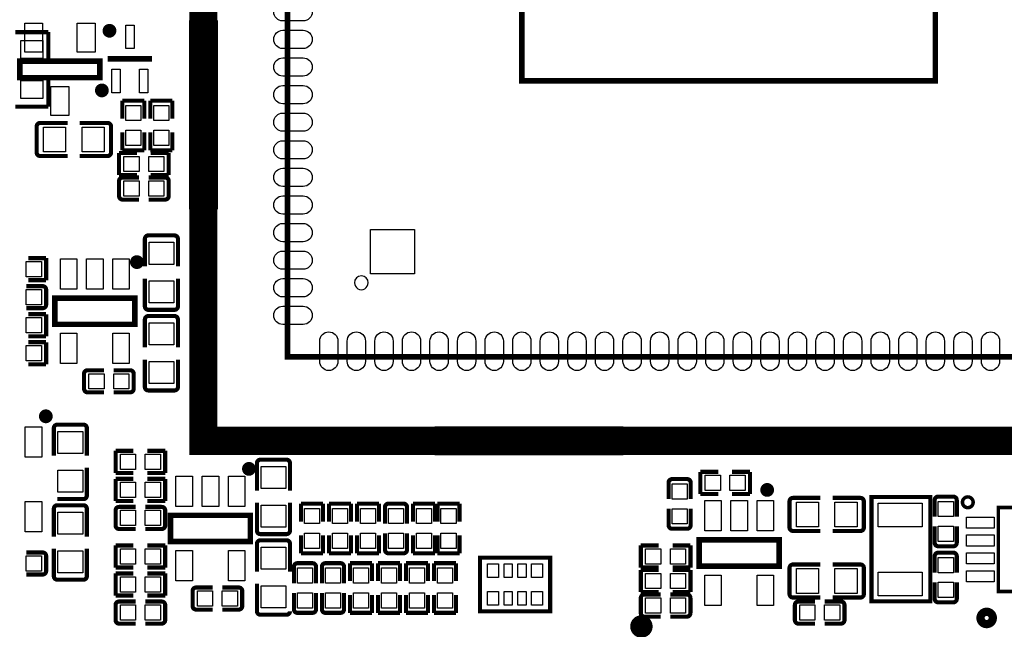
# Model space of a CAD drawing. Extents: x -11 to 307, y -16 to 111.
# Tile 4 of 26: x 28 to 63, y 8 to 30. Entities that reach past the tile are written whole.
import ezdxf

# ---------------------------------------------------------------- set-up
doc = ezdxf.new("R2010")
doc.units = 0
doc.header["$MEASUREMENT"] = 0
for name, color, linetype in [('OUTLINE', 6, 'CONTINUOUS'), ('SILKSCREEN_TOP', 7, 'CONTINUOUS'), ('TOP', 3, 'CONTINUOUS')]:
    doc.layers.add(name, color=color, linetype=linetype)

msp = doc.modelspace()

# ---------------------------------------------------------------- linework, layer by layer
at = {"layer": 'OUTLINE', "const_width": 0.2}
msp.add_lwpolyline([(45.965008, 38.780009), (45.965008, 27.780005), (60.965004, 27.780005), (60.965004, 38.780009), (45.965008, 38.780009)], dxfattribs=at)
at = {"layer": 'OUTLINE'}
msp.add_lwpolyline([(40.394992, 20.460005, 0.999981), (39.895018, 20.460005, 1.000019), (40.394992, 20.460005)], format="xyb", dxfattribs=at)
at = {"layer": 'SILKSCREEN_TOP'}
for points, const_width in [([(34.417, 14.732), (85.471, 14.732), (85.471, 65.913), (34.417, 65.913), (34.417, 14.732)], 1.016), ([(37.465, 17.78), (81.965013, 17.78), (82.465012, 18.279999), (82.465012, 62.780012), (37.465, 62.780012), (37.465, 17.78)], 0.2), ([(33.966912, 23.192994), (33.966912, 29.893006), (34.867088, 29.893006), (34.867088, 23.192994), (33.966912, 23.192994)], 0.150089), ([(28.793897, 29.54401), (27.594103, 29.54401)], 0.150089), ([(28.793897, 28.493999), (28.793897, 29.54401)], 0.150089), ([(27.75999, 28.493999), (30.66001, 28.493999), (30.66001, 27.894001), (27.75999, 27.894001), (27.75999, 28.493999)], 0.2), ([(32.549998, 28.575), (30.950002, 28.575)], 0.2), ([(28.793897, 27.894001), (28.793897, 26.84399)], 0.150089), ([(28.793897, 26.84399), (27.594103, 26.84399)], 0.150089), ([(31.477001, 26.411911), (31.477001, 27.061897)], 0.150089), ([(31.477001, 27.061897), (32.276999, 27.061897)], 0.150089), ([(32.276999, 27.061897), (32.276999, 26.411911)], 0.150089), ([(32.493001, 26.411911), (32.493001, 27.061897)], 0.150089), ([(32.493001, 27.061897), (33.292999, 27.061897)], 0.150089), ([(33.292999, 27.061897), (33.292999, 26.411911)], 0.150089), ([(28.369311, 25.181611), (28.369311, 26.126389)], 0.150089), ([(28.496311, 26.253389), (29.488892, 26.253389)], 0.150089), ([(30.939689, 26.253389), (29.930293, 26.253389)], 0.150089), ([(31.066689, 26.126389), (31.066689, 25.181611)], 0.150089), ([(31.477001, 25.912089), (31.477001, 25.262103)], 0.150089), ([(32.276999, 25.262103), (32.276999, 25.912089)], 0.150089), ([(32.493001, 25.912089), (32.493001, 25.262103)], 0.150089), ([(33.292999, 25.262103), (33.292999, 25.912089)], 0.150089), ([(28.496311, 25.054611), (29.488892, 25.054611)], 0.150089), ([(30.939689, 25.054611), (29.930293, 25.054611)], 0.150089), ([(32.008089, 25.164999), (31.358103, 25.164999)], 0.150089), ([(31.358103, 25.164999), (31.358103, 24.365001)], 0.150089), ([(31.477001, 25.262103), (32.276999, 25.262103)], 0.150089), ([(32.493001, 25.262103), (33.292999, 25.262103)], 0.150089), ([(32.507911, 25.164999), (33.157897, 25.164999)], 0.150089), ([(33.157897, 25.164999), (33.157897, 24.365001)], 0.150089), ([(31.358103, 24.365001), (32.008089, 24.365001)], 0.150089), ([(31.485103, 24.276152), (32.082791, 24.276152)], 0.150012), ([(33.030897, 24.276152), (32.433311, 24.276152)], 0.150012), ([(33.157897, 24.365001), (32.507911, 24.365001)], 0.150089), ([(31.358103, 23.602848), (31.358103, 24.149152)], 0.150012), ([(33.157897, 24.149152), (33.157897, 23.602848)], 0.150012), ([(31.485103, 23.475848), (32.082791, 23.475848)], 0.150012), ([(33.030897, 23.475848), (32.433311, 23.475848)], 0.150012), ([(32.420611, 22.176791), (33.365516, 22.176791)], 0.150089), ([(32.293611, 22.049791), (32.293611, 21.057108)], 0.150089), ([(33.492516, 22.049791), (33.492516, 21.057108)], 0.150089), ([(28.062911, 21.354999), (28.712897, 21.354999)], 0.150089), ([(28.712897, 21.354999), (28.712897, 20.555001)], 0.150089), ([(28.585897, 20.338999), (27.988311, 20.338999)], 0.150012), ([(28.712897, 20.555001), (28.062911, 20.555001)], 0.150089), ([(32.293611, 19.606311), (32.293611, 20.615707)], 0.150089), ([(33.492516, 19.606311), (33.492516, 20.615707)], 0.150089), ([(28.712897, 20.211999), (28.712897, 19.665696)], 0.150012), ([(29.02999, 19.906005), (31.929984, 19.906005), (31.929984, 18.955995), (29.02999, 18.955995), (29.02999, 19.906005)], 0.2), ([(28.585897, 19.538696), (27.988311, 19.538696)], 0.150012), ([(28.062911, 19.322999), (28.712897, 19.322999)], 0.150089), ([(28.712897, 19.322999), (28.712897, 18.523001)], 0.150089), ([(32.420484, 19.255791), (33.365389, 19.255791)], 0.150089), ([(33.365516, 19.479311), (32.420611, 19.479311)], 0.150089), ([(32.293484, 19.128791), (32.293484, 18.119395)], 0.150089), ([(33.492389, 19.128791), (33.492389, 18.119395)], 0.150089), ([(28.712897, 18.523001), (28.062911, 18.523001)], 0.150089), ([(28.712897, 18.306999), (28.062987, 18.306999)], 0.150089), ([(28.712897, 17.507001), (28.712897, 18.306999)], 0.150089), ([(28.062987, 17.507001), (28.712897, 17.507001)], 0.150089), ([(32.293484, 16.685311), (32.293484, 17.677892)], 0.150089), ([(33.492389, 16.685311), (33.492389, 17.677892)], 0.150089), ([(30.088103, 16.617696), (30.088103, 17.163999)], 0.150012), ([(30.215103, 17.290999), (30.812816, 17.290999)], 0.150012), ([(31.760922, 17.290999), (31.163311, 17.290999)], 0.150012), ([(31.887922, 17.163999), (31.887922, 16.617696)], 0.150012), ([(30.215103, 16.490696), (30.812816, 16.490696)], 0.150012), ([(31.760922, 16.490696), (31.163311, 16.490696)], 0.150012), ([(33.365389, 16.558311), (32.420484, 16.558311)], 0.150089), ([(29.118611, 15.318689), (30.063389, 15.318689)], 0.150089), ([(28.991611, 15.191689), (28.991611, 14.199108)], 0.150089), ([(30.190389, 15.191689), (30.190389, 14.199108)], 0.150089), ([(42.877994, 15.182113), (49.577981, 15.182113), (49.577981, 14.281912), (42.877994, 14.281912), (42.877994, 15.182113)], 0.150089), ([(31.231103, 13.570001), (31.231103, 14.369999)], 0.150089), ([(31.231103, 14.369999), (31.881089, 14.369999)], 0.150089), ([(33.030897, 14.369999), (32.380911, 14.369999)], 0.150089), ([(33.030897, 13.570001), (33.030897, 14.369999)], 0.150089), ([(36.357611, 13.921689), (36.357611, 12.929108)], 0.150089), ([(36.484611, 14.048689), (37.429389, 14.048689)], 0.150089), ([(37.556389, 13.921689), (37.556389, 12.929108)], 0.150089), ([(30.190389, 12.748311), (30.190389, 13.757707)], 0.150089), ([(31.881089, 13.570001), (31.231103, 13.570001)], 0.150089), ([(32.380911, 13.570001), (33.030897, 13.570001)], 0.150089), ([(52.440103, 12.808001), (52.440103, 13.607999)], 0.150089), ([(52.440103, 13.607999), (53.090089, 13.607999)], 0.150089), ([(54.239897, 13.607999), (53.589911, 13.607999)], 0.150089), ([(54.239897, 12.808001), (54.239897, 13.607999)], 0.150089), ([(31.881089, 13.353999), (31.231103, 13.353999)], 0.150089), ([(31.231103, 13.353999), (31.231103, 12.554001)], 0.150089), ([(32.380911, 13.353999), (33.030897, 13.353999)], 0.150089), ([(33.030897, 13.353999), (33.030897, 12.554001)], 0.150089), ([(51.288848, 13.218897), (51.288848, 12.621311)], 0.150012), ([(51.415848, 13.345897), (51.962152, 13.345897)], 0.150012), ([(52.089152, 13.218897), (52.089152, 12.621311)], 0.150012), ([(53.090089, 12.808001), (52.440103, 12.808001)], 0.150089), ([(53.589911, 12.808001), (54.239897, 12.808001)], 0.150089), ([(30.063389, 12.621311), (29.118611, 12.621311)], 0.150089), ([(31.231103, 12.554001), (31.881089, 12.554001)], 0.150089), ([(33.030897, 12.554001), (32.380911, 12.554001)], 0.150089), ([(36.357611, 11.478311), (36.357611, 12.487707)], 0.150089), ([(37.556389, 11.478311), (37.556389, 12.487707)], 0.150089), ([(38.753999, 12.456897), (37.954001, 12.456897)], 0.150089), ([(37.954001, 12.456897), (37.954001, 11.806911)], 0.150089), ([(38.753999, 11.806911), (38.753999, 12.456897)], 0.150089), ([(39.769999, 12.456897), (38.970001, 12.456897)], 0.150089), ([(38.970001, 12.456897), (38.970001, 11.806911)], 0.150089), ([(39.769999, 11.806911), (39.769999, 12.456897)], 0.150089), ([(40.785999, 12.456897), (39.986001, 12.456897)], 0.150089), ([(39.986001, 12.456897), (39.986001, 11.806885)], 0.150089), ([(40.785999, 11.806885), (40.785999, 12.456897)], 0.150089), ([(41.128848, 12.456897), (41.675152, 12.456897)], 0.150012), ([(42.817999, 12.456897), (42.018001, 12.456897)], 0.150089), ([(42.018001, 12.456897), (42.018001, 11.806911)], 0.150089), ([(42.817999, 11.806911), (42.817999, 12.456897)], 0.150089), ([(42.907001, 11.806911), (42.907001, 12.456897)], 0.150089), ([(42.907001, 12.456897), (43.706999, 12.456897)], 0.150089), ([(43.706999, 12.456897), (43.706999, 11.806911)], 0.150089), ([(55.674209, 11.592611), (55.674209, 12.537516)], 0.150089), ([(55.801209, 12.664516), (56.793816, 12.664516)], 0.150089), ([(58.244715, 12.664516), (57.235319, 12.664516)], 0.150089), ([(58.371715, 12.537516), (58.371715, 11.592611)], 0.150089), ([(60.7822, 12.3952), (60.7822, 8.9154), (58.6486, 8.9154), (58.6486, 12.7), (60.7822, 12.7), (60.7822, 12.3952)], 0.150012), ([(60.940696, 12.583897), (60.940696, 11.986209)], 0.150012), ([(61.067696, 12.710897), (61.613999, 12.710897)], 0.150012), ([(61.740999, 12.583897), (61.740999, 11.986209)], 0.150012), ([(28.991611, 12.270689), (28.991611, 11.261293)], 0.150089), ([(29.118611, 12.397689), (30.063389, 12.397689)], 0.150089), ([(30.190389, 12.270689), (30.190389, 11.261293)], 0.150089), ([(31.231103, 11.664696), (31.231103, 12.210999)], 0.150012), ([(31.358103, 12.337999), (31.955791, 12.337999)], 0.150012), ([(32.903897, 12.337999), (32.306311, 12.337999)], 0.150012), ([(33.030897, 12.210999), (33.030897, 11.664696)], 0.150012), ([(41.001848, 12.329897), (41.001848, 11.732209)], 0.150012), ([(41.802152, 12.329897), (41.802152, 11.732209)], 0.150012), ([(51.288848, 11.673103), (51.288848, 12.270791)], 0.150012), ([(52.089152, 11.673103), (52.089152, 12.270791)], 0.150012), ([(33.22099, 12.032005), (36.12101, 12.032005), (36.12101, 11.081995), (33.22099, 11.081995), (33.22099, 12.032005)], 0.2), ([(31.358103, 11.537696), (31.955791, 11.537696)], 0.150012), ([(32.903897, 11.537696), (32.306311, 11.537696)], 0.150012), ([(41.001848, 10.784103), (41.001848, 11.381689)], 0.150012), ([(41.802152, 10.784103), (41.802152, 11.381689)], 0.150012), ([(51.962152, 11.546103), (51.415848, 11.546103)], 0.150012), ([(55.801209, 11.465611), (56.793816, 11.465611)], 0.150089), ([(58.244715, 11.465611), (57.235319, 11.465611)], 0.150089), ([(60.940696, 11.038103), (60.940696, 11.635689)], 0.150012), ([(61.740999, 11.038103), (61.740999, 11.635689)], 0.150012), ([(36.357611, 11.000689), (36.357611, 9.991293)], 0.150089), ([(37.429389, 11.351311), (36.484611, 11.351311)], 0.150089), ([(36.484611, 11.127689), (37.429389, 11.127689)], 0.150089), ([(37.556389, 11.000689), (37.556389, 9.991293)], 0.150089), ([(37.954001, 10.657103), (37.954001, 11.307115)], 0.150089), ([(38.753999, 11.307115), (38.753999, 10.657103)], 0.150089), ([(38.970001, 10.657103), (38.970001, 11.307115)], 0.150089), ([(39.769999, 11.307115), (39.769999, 10.657103)], 0.150089), ([(39.986001, 10.657103), (39.986001, 11.307089)], 0.150089), ([(40.785999, 11.307089), (40.785999, 10.657103)], 0.150089), ([(42.018001, 10.657103), (42.018001, 11.307089)], 0.150089), ([(42.817999, 11.307089), (42.817999, 10.657103)], 0.150089), ([(42.907001, 11.307089), (42.907001, 10.657103)], 0.150089), ([(43.706999, 10.657103), (43.706999, 11.307089)], 0.150089), ([(52.39799, 11.143005), (55.297984, 11.143005), (55.297984, 10.192995), (52.39799, 10.192995), (52.39799, 11.143005)], 0.2), ([(28.585897, 10.687152), (27.988311, 10.687152)], 0.150012), ([(28.991611, 9.827311), (28.991611, 10.819892)], 0.150089), ([(30.190389, 9.827311), (30.190389, 10.819892)], 0.150089), ([(31.881089, 10.940999), (31.231103, 10.940999)], 0.150089), ([(31.231103, 10.940999), (31.231103, 10.141001)], 0.150089), ([(32.380911, 10.940999), (33.030897, 10.940999)], 0.150089), ([(33.030897, 10.940999), (33.030897, 10.141001)], 0.150089), ([(38.753999, 10.657103), (37.954001, 10.657103)], 0.150089), ([(39.769999, 10.657103), (38.970001, 10.657103)], 0.150089), ([(40.785999, 10.657103), (39.986001, 10.657103)], 0.150089), ([(41.675152, 10.657103), (41.128848, 10.657103)], 0.150012), ([(42.817999, 10.657103), (42.018001, 10.657103)], 0.150089), ([(42.907001, 10.657103), (43.706999, 10.657103)], 0.150089), ([(50.931115, 10.940999), (50.281103, 10.940999)], 0.150089), ([(50.281103, 10.940999), (50.281103, 10.141001)], 0.150089), ([(51.430911, 10.940999), (52.080897, 10.940999)], 0.150089), ([(52.080897, 10.940999), (52.080897, 10.141001)], 0.150089), ([(61.613999, 10.911103), (61.067696, 10.911103)], 0.150012), ([(61.068001, 10.678897), (61.614304, 10.678897)], 0.150012), ([(28.712897, 10.560152), (28.712897, 10.013848)], 0.150012), ([(37.826696, 10.297897), (38.372999, 10.297897)], 0.150012), ([(38.842696, 10.297897), (39.388999, 10.297897)], 0.150012), ([(40.531999, 10.297897), (39.731975, 10.297897)], 0.150089), ([(39.731975, 10.297897), (39.731975, 9.647911)], 0.150089), ([(40.531999, 9.647911), (40.531999, 10.297897)], 0.150089), ([(41.547999, 10.297897), (40.748001, 10.297897)], 0.150089), ([(40.748001, 10.297897), (40.748001, 9.647911)], 0.150089), ([(41.547999, 9.647911), (41.547999, 10.297897)], 0.150089), ([(42.563999, 10.297897), (41.764001, 10.297897)], 0.150089), ([(41.764001, 10.297897), (41.764001, 9.647885)], 0.150089), ([(42.563999, 9.647885), (42.563999, 10.297897)], 0.150089), ([(43.579999, 10.297897), (42.780001, 10.297897)], 0.150089), ([(42.780001, 10.297897), (42.780001, 9.647911)], 0.150089), ([(43.579999, 9.647911), (43.579999, 10.297897)], 0.150089), ([(46.995004, 10.375011), (46.995004, 8.549996), (44.444996, 8.549996), (44.444996, 10.500004), (46.995004, 10.500004), (46.995004, 10.375011)], 0.150012), ([(60.941001, 10.551897), (60.941001, 9.954387)], 0.150012), ([(61.741304, 10.551897), (61.741304, 9.954387)], 0.150012), ([(31.231103, 10.141001), (31.881089, 10.141001)], 0.150089), ([(31.231103, 9.125001), (31.231103, 9.924999)], 0.150089), ([(31.231103, 9.924999), (31.881089, 9.924999)], 0.150089), ([(33.030897, 10.141001), (32.380911, 10.141001)], 0.150089), ([(33.030897, 9.924999), (32.380911, 9.924999)], 0.150089), ([(33.030897, 9.125001), (33.030897, 9.924999)], 0.150089), ([(37.699696, 10.170897), (37.699696, 9.573209)], 0.150012), ([(38.499999, 10.170897), (38.499999, 9.573209)], 0.150012), ([(38.715696, 10.170897), (38.715696, 9.573209)], 0.150012), ([(39.515999, 10.170897), (39.515999, 9.573209)], 0.150012), ([(50.281103, 10.141001), (50.931115, 10.141001)], 0.150089), ([(50.281103, 9.252001), (50.281103, 10.051999)], 0.150089), ([(50.281103, 10.051999), (50.931089, 10.051999)], 0.150089), ([(52.080897, 10.141001), (51.430911, 10.141001)], 0.150089), ([(52.080897, 10.051999), (51.430987, 10.051999)], 0.150089), ([(52.080897, 9.252001), (52.080897, 10.051999)], 0.150089), ([(55.67426, 9.17956), (55.67426, 10.124465)], 0.150089), ([(55.80126, 10.251465), (56.793968, 10.251465)], 0.150089), ([(58.244765, 10.251465), (57.235369, 10.251465)], 0.150089), ([(58.371765, 10.124465), (58.371765, 9.17956)], 0.150089), ([(28.585897, 9.886848), (27.988311, 9.886848)], 0.150012), ([(30.063389, 9.700311), (29.118611, 9.700311)], 0.150089), ([(60.941001, 9.006103), (60.941001, 9.603791)], 0.150012), ([(61.741304, 9.006103), (61.741304, 9.603791)], 0.150012), ([(34.025103, 8.743848), (34.025103, 9.290152)], 0.150012), ([(34.152103, 9.417152), (34.749791, 9.417152)], 0.150012), ([(35.697897, 9.417152), (35.100311, 9.417152)], 0.150012), ([(35.824897, 9.290152), (35.824897, 8.743848)], 0.150012), ([(36.357611, 8.557311), (36.357611, 9.549892)], 0.150089), ([(37.699696, 8.625103), (37.699696, 9.222689)], 0.150012), ([(38.499999, 8.625103), (38.499999, 9.222689)], 0.150012), ([(38.715696, 8.625103), (38.715696, 9.222689)], 0.150012), ([(39.515999, 8.625103), (39.515999, 9.222689)], 0.150012), ([(50.931089, 9.252001), (50.281103, 9.252001)], 0.150089), ([(51.430987, 9.252001), (52.080897, 9.252001)], 0.150089), ([(31.881089, 9.125001), (31.231103, 9.125001)], 0.150089), ([(31.358103, 8.909152), (31.955689, 8.909152)], 0.150012), ([(32.903897, 8.909152), (32.306209, 8.909152)], 0.150012), ([(32.380911, 9.125001), (33.030897, 9.125001)], 0.150089), ([(39.731975, 8.498103), (39.731975, 9.148089)], 0.150089), ([(40.531999, 9.148089), (40.531999, 8.498103)], 0.150089), ([(40.748001, 8.498103), (40.748001, 9.148115)], 0.150089), ([(41.547999, 9.148115), (41.547999, 8.498103)], 0.150089), ([(41.764001, 8.498078), (41.764001, 9.148089)], 0.150089), ([(42.563999, 9.148089), (42.563999, 8.498078)], 0.150089), ([(42.780001, 8.498103), (42.780001, 9.148115)], 0.150089), ([(43.579999, 9.148115), (43.579999, 8.498103)], 0.150089), ([(50.281103, 8.489848), (50.281103, 9.036152)], 0.150012), ([(50.408103, 9.163152), (51.005689, 9.163152)], 0.150012), ([(51.953897, 9.163152), (51.356209, 9.163152)], 0.150012), ([(52.080897, 9.036152), (52.080897, 8.489848)], 0.150012), ([(55.80126, 9.05256), (56.793968, 9.05256)], 0.150089), ([(55.996103, 8.909152), (56.593715, 8.909152)], 0.150012), ([(57.541897, 8.909152), (56.944209, 8.909152)], 0.150012), ([(58.244765, 9.05256), (57.235369, 9.05256)], 0.150089), ([(61.614304, 8.879103), (61.068001, 8.879103)], 0.150012), ([(31.231103, 8.235848), (31.231103, 8.782152)], 0.150012), ([(33.030897, 8.782152), (33.030897, 8.235848)], 0.150012), ([(34.152103, 8.616848), (34.749791, 8.616848)], 0.150012), ([(35.697897, 8.616848), (35.100311, 8.616848)], 0.150012), ([(38.372999, 8.498103), (37.826696, 8.498103)], 0.150012), ([(39.388999, 8.498103), (38.842696, 8.498103)], 0.150012), ([(40.531999, 8.498103), (39.731975, 8.498103)], 0.150089), ([(41.547999, 8.498103), (40.748001, 8.498103)], 0.150089), ([(42.563999, 8.498078), (41.764001, 8.498078)], 0.150089), ([(43.579999, 8.498103), (42.780001, 8.498103)], 0.150089), ([(55.869103, 8.235848), (55.869103, 8.782152)], 0.150012), ([(57.668897, 8.782152), (57.668897, 8.235848)], 0.150012), ([(37.429389, 8.430311), (36.484611, 8.430311)], 0.150089), ([(50.408103, 8.362848), (51.005689, 8.362848)], 0.150012), ([(51.953897, 8.362848), (51.356209, 8.362848)], 0.150012), ([(31.358103, 8.108848), (31.955689, 8.108848)], 0.150012), ([(32.903897, 8.108848), (32.306209, 8.108848)], 0.150012), ([(55.996103, 8.108848), (56.593715, 8.108848)], 0.150012), ([(57.541897, 8.108848), (56.944209, 8.108848)], 0.150012)]:
    msp.add_lwpolyline(points, dxfattribs=dict(at, const_width=const_width))
for points, const_width in [([(31.13499, 29.593997, 1.000022), (30.885003, 29.593997, 0.999978), (31.13499, 29.593997)], 0.250012), ([(30.859019, 27.432, 0.999985), (30.609007, 27.432025, 1.000015), (30.859019, 27.432)], 0.250012), ([(28.369311, 26.126389, -0.414448), (28.496311, 26.253389)], 0.150089), ([(30.939689, 26.253389, -0.414448), (31.066689, 26.126389)], 0.150089), ([(28.496311, 25.054611, -0.414448), (28.369311, 25.181611)], 0.150089), ([(31.066689, 25.181611, -0.414448), (30.939689, 25.054611)], 0.150089), ([(31.358103, 24.149152, -0.414331), (31.485103, 24.276152)], 0.150012), ([(33.030897, 24.276152, -0.414331), (33.157897, 24.149152)], 0.150012), ([(31.485103, 23.475848, -0.414253), (31.358103, 23.602848)], 0.150012), ([(33.157897, 23.602848, -0.414253), (33.030897, 23.475848)], 0.150012), ([(32.293611, 22.049791, -0.414176), (32.420611, 22.176791)], 0.150089), ([(33.365516, 22.176791, -0.414168), (33.492516, 22.049791)], 0.150089), ([(32.128993, 21.209, 1.00004), (31.879007, 21.209, 0.99996), (32.128993, 21.209)], 0.250012), ([(28.585897, 20.338999, -0.414331), (28.712897, 20.211999)], 0.150012), ([(28.712897, 19.665696, -0.414253), (28.585897, 19.538696)], 0.150012), ([(32.420611, 19.479311, -0.41422), (32.293611, 19.606311)], 0.150089), ([(33.492516, 19.606311, -0.414212), (33.365516, 19.479311)], 0.150089), ([(32.293484, 19.128791, -0.414173), (32.420484, 19.255791)], 0.150089), ([(33.365389, 19.255791, -0.414181), (33.492389, 19.128791)], 0.150089), ([(30.088103, 17.163999, -0.414337), (30.215103, 17.290999)], 0.150012), ([(31.760922, 17.290999, -0.414332), (31.887922, 17.163999)], 0.150012), ([(30.215103, 16.490696, -0.414212), (30.088103, 16.617696)], 0.150012), ([(31.887922, 16.617696, -0.414207), (31.760922, 16.490696)], 0.150012), ([(32.420484, 16.558311, -0.414207), (32.293484, 16.685311)], 0.150089), ([(33.492389, 16.685311, -0.414215), (33.365389, 16.558311)], 0.150089), ([(28.827019, 15.621025, 1.000026), (28.577007, 15.621, 0.999974), (28.827019, 15.621025)], 0.250012), ([(28.991611, 15.191689, -0.414448), (29.118611, 15.318689)], 0.150089), ([(30.063389, 15.318689, -0.414448), (30.190389, 15.191689)], 0.150089), ([(36.193019, 13.716025, 1.000026), (35.943007, 13.716, 0.999974), (36.193019, 13.716025)], 0.250012), ([(36.357611, 13.921689, -0.414448), (36.484611, 14.048689)], 0.150089), ([(37.429389, 14.048689, -0.414448), (37.556389, 13.921689)], 0.150089), ([(51.288848, 13.218897, -0.414331), (51.415848, 13.345897)], 0.150012), ([(51.962152, 13.345897, -0.414253), (52.089152, 13.218897)], 0.150012), ([(54.988993, 12.954, 1.00004), (54.739007, 12.954, 0.99996), (54.988993, 12.954)], 0.250012), ([(30.190389, 12.748311, -0.414448), (30.063389, 12.621311)], 0.150089), ([(41.001848, 12.329897, -0.414214), (41.128848, 12.456897)], 0.150012), ([(41.675152, 12.456897, -0.414319), (41.802152, 12.329897)], 0.150012), ([(55.674209, 12.537516, -0.414168), (55.801209, 12.664516)], 0.150089), ([(58.244715, 12.664516, -0.414173), (58.371715, 12.537516)], 0.150089), ([(60.940696, 12.583897, -0.414173), (61.067696, 12.710897)], 0.150012), ([(61.613999, 12.710897, -0.414298), (61.740999, 12.583897)], 0.150012), ([(62.335689, 12.505461, 0.999971), (61.946536, 12.505461, 1.000029), (62.335689, 12.505461)], 0.127), ([(28.991611, 12.270689, -0.414448), (29.118611, 12.397689)], 0.150089), ([(30.063389, 12.397689, -0.414448), (30.190389, 12.270689)], 0.150089), ([(31.231103, 12.210999, -0.414331), (31.358103, 12.337999)], 0.150012), ([(32.903897, 12.337999, -0.414331), (33.030897, 12.210999)], 0.150012), ([(65.024, 12.319, -0.999956), (64.262, 12.319), (63.246, 12.319), (63.246, 9.271), (66.04, 9.271), (66.04, 12.319), (65.024, 12.319)], 0.127), ([(31.358103, 11.537696, -0.414253), (31.231103, 11.664696)], 0.150012), ([(33.030897, 11.664696, -0.414253), (32.903897, 11.537696)], 0.150012), ([(36.484611, 11.351311, -0.414448), (36.357611, 11.478311)], 0.150089), ([(37.556389, 11.478311, -0.414448), (37.429389, 11.351311)], 0.150089), ([(51.415848, 11.546103, -0.414331), (51.288848, 11.673103)], 0.150012), ([(52.089152, 11.673103, -0.414253), (51.962152, 11.546103)], 0.150012), ([(55.801209, 11.465611, -0.414176), (55.674209, 11.592611)], 0.150089), ([(58.371715, 11.592611, -0.414181), (58.244715, 11.465611)], 0.150089), ([(36.357611, 11.000689, -0.414448), (36.484611, 11.127689)], 0.150089), ([(37.429389, 11.127689, -0.414448), (37.556389, 11.000689)], 0.150089), ([(61.067696, 10.911103, -0.414285), (60.940696, 11.038103)], 0.150012), ([(61.740999, 11.038103, -0.41441), (61.613999, 10.911103)], 0.150012), ([(28.585897, 10.687152, -0.414331), (28.712897, 10.560152)], 0.150012), ([(41.128848, 10.657103, -0.414264), (41.001848, 10.784103)], 0.150012), ([(41.802152, 10.784103, -0.414369), (41.675152, 10.657103)], 0.150012), ([(60.941001, 10.551897, -0.41441), (61.068001, 10.678897)], 0.150012), ([(61.614304, 10.678897, -0.414285), (61.741304, 10.551897)], 0.150012), ([(37.699696, 10.170897, -0.414253), (37.826696, 10.297897)], 0.150012), ([(38.372999, 10.297897, -0.414331), (38.499999, 10.170897)], 0.150012), ([(38.715696, 10.170897, -0.414253), (38.842696, 10.297897)], 0.150012), ([(39.388999, 10.297897, -0.414331), (39.515999, 10.170897)], 0.150012), ([(28.712897, 10.013848, -0.414253), (28.585897, 9.886848)], 0.150012), ([(55.67426, 10.124465, -0.414129), (55.80126, 10.251465)], 0.150089), ([(58.244765, 10.251465, -0.414212), (58.371765, 10.124465)], 0.150089), ([(29.118611, 9.700311, -0.414448), (28.991611, 9.827311)], 0.150089), ([(30.190389, 9.827311, -0.414448), (30.063389, 9.700311)], 0.150089), ([(34.025103, 9.290152, -0.414331), (34.152103, 9.417152)], 0.150012), ([(35.697897, 9.417152, -0.414331), (35.824897, 9.290152)], 0.150012), ([(31.231103, 8.782152, -0.414253), (31.358103, 8.909152)], 0.150012), ([(32.903897, 8.909152, -0.414253), (33.030897, 8.782152)], 0.150012), ([(50.281103, 9.036152, -0.414253), (50.408103, 9.163152)], 0.150012), ([(51.953897, 9.163152, -0.414253), (52.080897, 9.036152)], 0.150012), ([(55.80126, 9.05256, -0.414137), (55.67426, 9.17956)], 0.150089), ([(55.869103, 8.782152, -0.41418), (55.996103, 8.909152)], 0.150012), ([(57.541897, 8.909152, -0.414287), (57.668897, 8.782152)], 0.150012), ([(58.371765, 9.17956, -0.41422), (58.244765, 9.05256)], 0.150089), ([(61.068001, 8.879103, -0.414298), (60.941001, 9.006103)], 0.150012), ([(61.741304, 9.006103, -0.414173), (61.614304, 8.879103)], 0.150012), ([(34.152103, 8.616848, -0.414253), (34.025103, 8.743848)], 0.150012), ([(35.824897, 8.743848, -0.414253), (35.697897, 8.616848)], 0.150012), ([(36.484611, 8.430311, -0.414448), (36.357611, 8.557311)], 0.150089), ([(37.556389, 8.557311, -0.414448), (37.429389, 8.430311)], 0.150089), ([(37.826696, 8.498103, -0.414253), (37.699696, 8.625103)], 0.150012), ([(38.499999, 8.625103, -0.414331), (38.372999, 8.498103)], 0.150012), ([(38.842696, 8.498103, -0.414253), (38.715696, 8.625103)], 0.150012), ([(39.515999, 8.625103, -0.414331), (39.388999, 8.498103)], 0.150012), ([(63.048591, 8.314004, 1.000014), (62.601399, 8.314004, 0.999986), (63.048591, 8.314004)], 0.299999), ([(31.358103, 8.108848, -0.414331), (31.231103, 8.235848)], 0.150012), ([(33.030897, 8.235848, -0.414331), (32.903897, 8.108848)], 0.150012), ([(50.506198, 8.004404, -1.000018), (50.099798, 8.004404, -0.999982), (50.506198, 8.004404)], 0.4064), ([(50.408103, 8.362848, -0.414331), (50.281103, 8.489848)], 0.150012), ([(52.080897, 8.489848, -0.414331), (51.953897, 8.362848)], 0.150012), ([(55.996103, 8.108848, -0.414296), (55.869103, 8.235848)], 0.150012), ([(57.668897, 8.235848, -0.414404), (57.541897, 8.108848)], 0.150012)]:
    msp.add_lwpolyline(points, format="xyb", dxfattribs=dict(at, const_width=const_width))
at = {"layer": 'TOP'}
for points in [[(37.295201, 30.6102), (38.034798, 30.6102, -1), (38.034798, 29.9498), (37.295201, 29.9498, -1)], [(37.295201, 29.610202), (38.034798, 29.610202, -1), (38.034798, 28.949802), (37.295201, 28.949802, -1)], [(37.295201, 28.610204), (38.034798, 28.610204, -1), (38.034798, 27.949804), (37.295201, 27.949804, -1)], [(37.295201, 27.610206), (38.034798, 27.610206, -1), (38.034798, 26.949806), (37.295201, 26.949806, -1)], [(37.295201, 26.610208), (38.034798, 26.610208, -1), (38.034798, 25.949808), (37.295201, 25.949808, -1)], [(37.295201, 25.61021), (38.034798, 25.61021, -1), (38.034798, 24.94981), (37.295201, 24.94981, -1)], [(37.295201, 24.610212), (38.034798, 24.610212, -1), (38.034798, 23.949812), (37.295201, 23.949812, -1)], [(37.295201, 23.610189), (38.034798, 23.610189, -1), (38.034798, 22.949789), (37.295201, 22.949789, -1)], [(37.295201, 22.610191), (38.034798, 22.610191, -1), (38.034798, 21.949791), (37.295201, 21.949791, -1)], [(37.295201, 21.610193), (38.034798, 21.610193, -1), (38.034798, 20.949793), (37.295201, 20.949793, -1)], [(37.295201, 20.610195), (38.034798, 20.610195, -1), (38.034798, 19.949795), (37.295201, 19.949795, -1)], [(37.295201, 19.610197), (38.034798, 19.610197, -1), (38.034798, 18.949797), (37.295201, 18.949797, -1)], [(39.295197, 18.349798), (39.295197, 17.610201, -1), (38.634797, 17.610201), (38.634797, 18.349798, -1)], [(40.295195, 18.349798), (40.295195, 17.610201, -1), (39.634795, 17.610201), (39.634795, 18.349798, -1)], [(41.295193, 18.349798), (41.295193, 17.610201, -1), (40.634793, 17.610201), (40.634793, 18.349798, -1)], [(42.295191, 18.349798), (42.295191, 17.610201, -1), (41.634791, 17.610201), (41.634791, 18.349798, -1)], [(43.295189, 18.349798), (43.295189, 17.610201, -1), (42.634789, 17.610201), (42.634789, 18.349798, -1)], [(44.295212, 18.349798), (44.295212, 17.610201, -1), (43.634812, 17.610201), (43.634812, 18.349798, -1)], [(45.29521, 18.349798), (45.29521, 17.610201, -1), (44.63481, 17.610201), (44.63481, 18.349798, -1)], [(46.295208, 18.349798), (46.295208, 17.610201, -1), (45.634808, 17.610201), (45.634808, 18.349798, -1)], [(47.295206, 18.349798), (47.295206, 17.610201, -1), (46.634806, 17.610201), (46.634806, 18.349798, -1)], [(48.295204, 18.349798), (48.295204, 17.610201, -1), (47.634804, 17.610201), (47.634804, 18.349798, -1)], [(49.295202, 18.349798), (49.295202, 17.610201, -1), (48.634802, 17.610201), (48.634802, 18.349798, -1)], [(50.2952, 18.349798), (50.2952, 17.610201, -1), (49.6348, 17.610201), (49.6348, 18.349798, -1)], [(51.295198, 18.349798), (51.295198, 17.610201, -1), (50.634798, 17.610201), (50.634798, 18.349798, -1)], [(52.295196, 18.349798), (52.295196, 17.610201, -1), (51.634796, 17.610201), (51.634796, 18.349798, -1)], [(53.295194, 18.349798), (53.295194, 17.610201, -1), (52.634794, 17.610201), (52.634794, 18.349798, -1)], [(54.295192, 18.349798), (54.295192, 17.610201, -1), (53.634792, 17.610201), (53.634792, 18.349798, -1)], [(55.29519, 18.349798), (55.29519, 17.610201, -1), (54.63479, 17.610201), (54.63479, 18.349798, -1)], [(56.295188, 18.349798), (56.295188, 17.610201, -1), (55.634788, 17.610201), (55.634788, 18.349798, -1)], [(57.295212, 18.349798), (57.295212, 17.610201, -1), (56.634812, 17.610201), (56.634812, 18.349798, -1)], [(58.29521, 18.349798), (58.29521, 17.610201, -1), (57.63481, 17.610201), (57.63481, 18.349798, -1)], [(59.295208, 18.349798), (59.295208, 17.610201, -1), (58.634808, 17.610201), (58.634808, 18.349798, -1)], [(60.295206, 18.349798), (60.295206, 17.610201, -1), (59.634806, 17.610201), (59.634806, 18.349798, -1)], [(61.295204, 18.349798), (61.295204, 17.610201, -1), (60.634804, 17.610201), (60.634804, 18.349798, -1)], [(62.295202, 18.349798), (62.295202, 17.610201, -1), (61.634802, 17.610201), (61.634802, 18.349798, -1)], [(63.2952, 18.349798), (63.2952, 17.610201, -1), (62.6348, 17.610201), (62.6348, 18.349798, -1)]]:
    msp.add_lwpolyline(points, format="xyb", close=True, dxfattribs=at)
for points in [[(27.934983, 29.869016), (28.584995, 29.869016), (28.584995, 28.819005), (27.934983, 28.819005)], [(29.835005, 29.869016), (30.485016, 29.869016), (30.485016, 28.819005), (29.835005, 28.819005)], [(31.9, 28.949993), (31.6, 28.949993), (31.6, 29.800004), (31.9, 29.800004)], [(34.81705, 29.792905), (34.81705, 27.792909), (34.01695, 27.792909), (34.01695, 29.792905)], [(27.794001, 29.243896), (28.593999, 29.243896), (28.593999, 28.593885), (27.794001, 28.593885)], [(31.400001, 27.349996), (31.100001, 27.349996), (31.100001, 28.200007), (31.400001, 28.200007)], [(32.399999, 27.349996), (32.099999, 27.349996), (32.099999, 28.200007), (32.399999, 28.200007)], [(27.794001, 27.794115), (28.593999, 27.794115), (28.593999, 27.144104), (27.794001, 27.144104)], [(28.884994, 27.568995), (29.535006, 27.568995), (29.535006, 26.518984), (28.884994, 26.518984)], [(32.152603, 26.336485), (31.601397, 26.336485), (31.601397, 26.887691), (32.152603, 26.887691)], [(33.168603, 26.336485), (32.617397, 26.336485), (32.617397, 26.887691), (33.168603, 26.887691)], [(34.81705, 26.14295), (34.01695, 26.14295), (34.01695, 26.94305), (34.81705, 26.94305)], [(29.418051, 26.103605), (29.418051, 25.204395), (28.617951, 25.204395), (28.617951, 26.103605)], [(30.818049, 26.103605), (30.818049, 25.204395), (30.017949, 25.204395), (30.017949, 26.103605)], [(32.152603, 25.436309), (31.601397, 25.436309), (31.601397, 25.987515), (32.152603, 25.987515)], [(33.168603, 25.436309), (32.617397, 25.436309), (32.617397, 25.987515), (33.168603, 25.987515)], [(31.532297, 24.489385), (31.532297, 25.04059), (32.083502, 25.04059), (32.083502, 24.489385)], [(32.432473, 24.489385), (32.432473, 25.04059), (32.983678, 25.04059), (32.983678, 24.489385)], [(34.81705, 25.293091), (34.81705, 23.293095), (34.01695, 23.293095), (34.01695, 25.293091)], [(31.532297, 23.600537), (31.532297, 24.151742), (32.083502, 24.151742), (32.083502, 23.600537)], [(32.432473, 23.600537), (32.432473, 24.151742), (32.983678, 24.151742), (32.983678, 23.600537)], [(40.475002, 20.790002), (40.475002, 22.389998), (42.074998, 22.389998), (42.074998, 20.790002)], [(33.342605, 21.127949), (32.443395, 21.127949), (32.443395, 21.928049), (33.342605, 21.928049)], [(27.987473, 20.679385), (27.987473, 21.23059), (28.538678, 21.23059), (28.538678, 20.679385)], [(29.22999, 21.331009), (29.829989, 21.331009), (29.829989, 20.231011), (29.22999, 20.231011)], [(30.180001, 21.331009), (30.779999, 21.331009), (30.779999, 20.231011), (30.180001, 20.231011)], [(31.130011, 21.331009), (31.73001, 21.331009), (31.73001, 20.231011), (31.130011, 20.231011)], [(33.342605, 19.727951), (32.443395, 19.727951), (32.443395, 20.528051), (33.342605, 20.528051)], [(27.987473, 19.663385), (27.987473, 20.21459), (28.538678, 20.21459), (28.538678, 19.663385)], [(27.987473, 18.647385), (27.987473, 19.19859), (28.538678, 19.19859), (28.538678, 18.647385)], [(32.443395, 19.007049), (33.342605, 19.007049), (33.342605, 18.206949), (32.443395, 18.206949)], [(29.22999, 18.630989), (29.829989, 18.630989), (29.829989, 17.530991), (29.22999, 17.530991)], [(31.130011, 18.630989), (31.73001, 18.630989), (31.73001, 17.530991), (31.130011, 17.530991)], [(28.538691, 18.182603), (28.538691, 17.631397), (27.987485, 17.631397), (27.987485, 18.182603)], [(32.443395, 17.607051), (33.342605, 17.607051), (33.342605, 16.806951), (32.443395, 16.806951)], [(30.262297, 16.615385), (30.262297, 17.16659), (30.813502, 17.16659), (30.813502, 16.615385)], [(31.162473, 16.615385), (31.162473, 17.16659), (31.713678, 17.16659), (31.713678, 16.615385)], [(27.955011, 15.235009), (28.55501, 15.235009), (28.55501, 14.135011), (27.955011, 14.135011)], [(30.040605, 14.269949), (29.141395, 14.269949), (29.141395, 15.070049), (30.040605, 15.070049)], [(44.978091, 14.33195), (42.978095, 14.33195), (42.978095, 15.13205), (44.978091, 15.13205)], [(45.82795, 14.33195), (45.82795, 15.13205), (46.62805, 15.13205), (46.62805, 14.33195)], [(49.477905, 14.33195), (47.477909, 14.33195), (47.477909, 15.13205), (49.477905, 15.13205)], [(31.956515, 14.245603), (31.956515, 13.694397), (31.405309, 13.694397), (31.405309, 14.245603)], [(32.856691, 14.245603), (32.856691, 13.694397), (32.305485, 13.694397), (32.305485, 14.245603)], [(30.040605, 12.869951), (29.141395, 12.869951), (29.141395, 13.670051), (30.040605, 13.670051)], [(37.406605, 12.999949), (36.507395, 12.999949), (36.507395, 13.800049), (37.406605, 13.800049)], [(31.405297, 12.678385), (31.405297, 13.22959), (31.956502, 13.22959), (31.956502, 12.678385)], [(32.305473, 12.678385), (32.305473, 13.22959), (32.856678, 13.22959), (32.856678, 12.678385)], [(33.42099, 13.457009), (34.020989, 13.457009), (34.020989, 12.357011), (33.42099, 12.357011)], [(34.371001, 13.457009), (34.970999, 13.457009), (34.970999, 12.357011), (34.371001, 12.357011)], [(35.321011, 13.457009), (35.92101, 13.457009), (35.92101, 12.357011), (35.321011, 12.357011)], [(53.165515, 13.483603), (53.165515, 12.932397), (52.614309, 12.932397), (52.614309, 13.483603)], [(54.065691, 13.483603), (54.065691, 12.932397), (53.514485, 12.932397), (53.514485, 13.483603)], [(51.96445, 12.620485), (51.413245, 12.620485), (51.413245, 13.171691), (51.96445, 13.171691)], [(27.955011, 12.534989), (28.55501, 12.534989), (28.55501, 11.434991), (27.955011, 11.434991)], [(52.59799, 12.568009), (53.197989, 12.568009), (53.197989, 11.468011), (52.59799, 11.468011)], [(53.548001, 12.568009), (54.147999, 12.568009), (54.147999, 11.468011), (53.548001, 11.468011)], [(54.498011, 12.568009), (55.09801, 12.568009), (55.09801, 11.468011), (54.498011, 11.468011)], [(56.723051, 12.514605), (56.723051, 11.615395), (55.922951, 11.615395), (55.922951, 12.514605)], [(58.123049, 12.514605), (58.123049, 11.615395), (57.322949, 11.615395), (57.322949, 12.514605)], [(61.065397, 12.536691), (61.616603, 12.536691), (61.616603, 11.985485), (61.065397, 11.985485)], [(29.141395, 12.149049), (30.040605, 12.149049), (30.040605, 11.348949), (29.141395, 11.348949)], [(31.405297, 11.662385), (31.405297, 12.21359), (31.956502, 12.21359), (31.956502, 11.662385)], [(32.305473, 11.662385), (32.305473, 12.21359), (32.856678, 12.21359), (32.856678, 11.662385)], [(37.406605, 11.599951), (36.507395, 11.599951), (36.507395, 12.400051), (37.406605, 12.400051)], [(38.078397, 12.282691), (38.629603, 12.282691), (38.629603, 11.731485), (38.078397, 11.731485)], [(39.094397, 12.282691), (39.645603, 12.282691), (39.645603, 11.731485), (39.094397, 11.731485)], [(40.110397, 12.282691), (40.661603, 12.282691), (40.661603, 11.731485), (40.110397, 11.731485)], [(41.12655, 12.282691), (41.677755, 12.282691), (41.677755, 11.731485), (41.12655, 11.731485)], [(42.142397, 12.282691), (42.693603, 12.282691), (42.693603, 11.731485), (42.142397, 11.731485)], [(43.582603, 11.731485), (43.031397, 11.731485), (43.031397, 12.282691), (43.582603, 12.282691)], [(51.96445, 11.720309), (51.413245, 11.720309), (51.413245, 12.271515), (51.96445, 12.271515)], [(58.890002, 12.469914), (60.489998, 12.469914), (60.489998, 11.619903), (58.890002, 11.619903)], [(62.092992, 11.570106), (62.092992, 11.970106), (63.09299, 11.970106), (63.09299, 11.570106)], [(61.065397, 11.636515), (61.616603, 11.636515), (61.616603, 11.085309), (61.065397, 11.085309)], [(38.078397, 11.382515), (38.629603, 11.382515), (38.629603, 10.831309), (38.078397, 10.831309)], [(39.094397, 11.382515), (39.645603, 11.382515), (39.645603, 10.831309), (39.094397, 10.831309)], [(40.110397, 11.382515), (40.661603, 11.382515), (40.661603, 10.831309), (40.110397, 10.831309)], [(41.12655, 11.382515), (41.677755, 11.382515), (41.677755, 10.831309), (41.12655, 10.831309)], [(42.142397, 11.382515), (42.693603, 11.382515), (42.693603, 10.831309), (42.142397, 10.831309)], [(43.582603, 10.831309), (43.031397, 10.831309), (43.031397, 11.382515), (43.582603, 11.382515)], [(62.092992, 10.920095), (62.092992, 11.320094), (63.09299, 11.320094), (63.09299, 10.920095)], [(29.141395, 10.749051), (30.040605, 10.749051), (30.040605, 9.948951), (29.141395, 9.948951)], [(31.405297, 10.265385), (31.405297, 10.81659), (31.956502, 10.81659), (31.956502, 10.265385)], [(32.305473, 10.265385), (32.305473, 10.81659), (32.856678, 10.81659), (32.856678, 10.265385)], [(33.42099, 10.756989), (34.020989, 10.756989), (34.020989, 9.656991), (33.42099, 9.656991)], [(35.321011, 10.756989), (35.92101, 10.756989), (35.92101, 9.656991), (35.321011, 9.656991)], [(36.507395, 10.879049), (37.406605, 10.879049), (37.406605, 10.078949), (36.507395, 10.078949)], [(50.455297, 10.265385), (50.455297, 10.81659), (51.006502, 10.81659), (51.006502, 10.265385)], [(51.355473, 10.265385), (51.355473, 10.81659), (51.906678, 10.81659), (51.906678, 10.265385)], [(27.987473, 10.011537), (27.987473, 10.562742), (28.538678, 10.562742), (28.538678, 10.011537)], [(61.616603, 9.953485), (61.065397, 9.953485), (61.065397, 10.504691), (61.616603, 10.504691)], [(62.092992, 10.270109), (62.092992, 10.670108), (63.09299, 10.670108), (63.09299, 10.270109)], [(37.824397, 10.123691), (38.375603, 10.123691), (38.375603, 9.572485), (37.824397, 9.572485)], [(38.840397, 10.123691), (39.391603, 10.123691), (39.391603, 9.572485), (38.840397, 9.572485)], [(39.856397, 10.123691), (40.407603, 10.123691), (40.407603, 9.572485), (39.856397, 9.572485)], [(40.872397, 10.123691), (41.423603, 10.123691), (41.423603, 9.572485), (40.872397, 9.572485)], [(41.888397, 10.123691), (42.439603, 10.123691), (42.439603, 9.572485), (41.888397, 9.572485)], [(42.904397, 10.123691), (43.455603, 10.123691), (43.455603, 9.572485), (42.904397, 9.572485)], [(44.720599, 10.275202), (45.119404, 10.275202), (45.119404, 9.774796), (44.720599, 9.774796)], [(45.32014, 10.275202), (45.619835, 10.275202), (45.619835, 9.774796), (45.32014, 9.774796)], [(45.820165, 10.275202), (46.119859, 10.275202), (46.119859, 9.774796), (45.820165, 9.774796)], [(46.320596, 10.275202), (46.719401, 10.275202), (46.719401, 9.774796), (46.320596, 9.774796)], [(56.723102, 10.101555), (56.723102, 9.202344), (55.923002, 9.202344), (55.923002, 10.101555)], [(58.123099, 10.101555), (58.123099, 9.202344), (57.322999, 9.202344), (57.322999, 10.101555)], [(62.092992, 9.620098), (62.092992, 10.020097), (63.09299, 10.020097), (63.09299, 9.620098)], [(31.956515, 9.800603), (31.956515, 9.249397), (31.405309, 9.249397), (31.405309, 9.800603)], [(32.856691, 9.800603), (32.856691, 9.249397), (32.305485, 9.249397), (32.305485, 9.800603)], [(51.006515, 9.927603), (51.006515, 9.376397), (50.455309, 9.376397), (50.455309, 9.927603)], [(51.906691, 9.927603), (51.906691, 9.376397), (51.355485, 9.376397), (51.355485, 9.927603)], [(52.59799, 9.867989), (53.197989, 9.867989), (53.197989, 8.767991), (52.59799, 8.767991)], [(54.498011, 9.867989), (55.09801, 9.867989), (55.09801, 8.767991), (54.498011, 8.767991)], [(58.890002, 9.970097), (60.489998, 9.970097), (60.489998, 9.120086), (58.890002, 9.120086)], [(34.199297, 8.741537), (34.199297, 9.292742), (34.750502, 9.292742), (34.750502, 8.741537)], [(35.099473, 8.741537), (35.099473, 9.292742), (35.650678, 9.292742), (35.650678, 8.741537)], [(36.507395, 9.479051), (37.406605, 9.479051), (37.406605, 8.678951), (36.507395, 8.678951)], [(61.616603, 9.053309), (61.065397, 9.053309), (61.065397, 9.604515), (61.616603, 9.604515)], [(37.824397, 9.223515), (38.375603, 9.223515), (38.375603, 8.672309), (37.824397, 8.672309)], [(38.840397, 9.223515), (39.391603, 9.223515), (39.391603, 8.672309), (38.840397, 8.672309)], [(39.856397, 9.223515), (40.407603, 9.223515), (40.407603, 8.672309), (39.856397, 8.672309)], [(40.872397, 9.223515), (41.423603, 9.223515), (41.423603, 8.672309), (40.872397, 8.672309)], [(41.888397, 9.223515), (42.439603, 9.223515), (42.439603, 8.672309), (41.888397, 8.672309)], [(42.904397, 9.223515), (43.455603, 9.223515), (43.455603, 8.672309), (42.904397, 8.672309)], [(44.720599, 9.275204), (45.119404, 9.275204), (45.119404, 8.774798), (44.720599, 8.774798)], [(45.32014, 9.275204), (45.619835, 9.275204), (45.619835, 8.774798), (45.32014, 8.774798)], [(45.820165, 9.275204), (46.119859, 9.275204), (46.119859, 8.774798), (45.820165, 8.774798)], [(46.320596, 9.275204), (46.719401, 9.275204), (46.719401, 8.774798), (46.320596, 8.774798)], [(51.006515, 9.03845), (51.006515, 8.487245), (50.455309, 8.487245), (50.455309, 9.03845)], [(51.906691, 9.03845), (51.906691, 8.487245), (51.355485, 8.487245), (51.355485, 9.03845)], [(31.956515, 8.78445), (31.956515, 8.233245), (31.405309, 8.233245), (31.405309, 8.78445)], [(32.856691, 8.78445), (32.856691, 8.233245), (32.305485, 8.233245), (32.305485, 8.78445)], [(56.594515, 8.78445), (56.594515, 8.233245), (56.043309, 8.233245), (56.043309, 8.78445)], [(57.494691, 8.78445), (57.494691, 8.233245), (56.943485, 8.233245), (56.943485, 8.78445)]]:
    msp.add_lwpolyline(points, close=True, dxfattribs=at)

doc.saveas('drawing.dxf')
